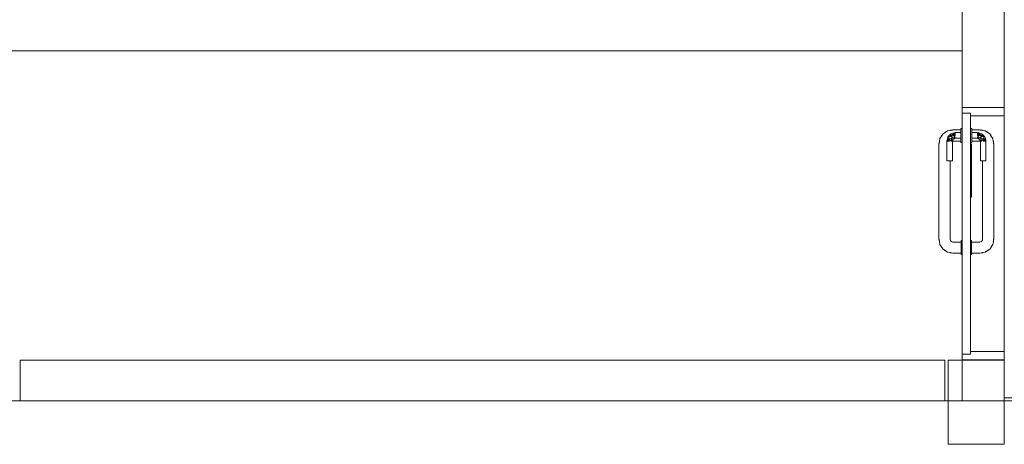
# Model space of a CAD drawing. Header units: millimetres. Extents: x -261 to 187, y -214 to 106.
# Tile 166 of 256: x -211.92 to -208.41, y -144.61 to -143.09. Entities that reach past the tile are written whole.
import ezdxf

# ---------------------------------------------------------------- set-up
doc = ezdxf.new("R2010")
doc.units = ezdxf.units.MM
doc.header["$LTSCALE"] = 0.005
doc.header["$MEASUREMENT"] = 0
for name, color, linetype, lineweight in [('IFC-Laje-Contorno', 9, 'Continuous', 5), ('IFC-Parede padrão-Contorno', 9, 'Continuous', 5), ('IFC-Parede-Contorno', 9, 'Continuous', 5), ('IFC-Pilar-Contorno', 9, 'Continuous', 5), ('IFC-Porta-Contorno', 9, 'Continuous', 5), ('IFC-Viga-Contorno', 9, 'Continuous', 5)]:
    doc.layers.add(name, color=color, linetype=linetype, lineweight=lineweight)

msp = doc.modelspace()

# ---------------------------------------------------------------- linework, layer by layer
at = {"layer": 'IFC-Laje-Contorno', "lineweight": 5}
for q in [(-208.412, -143.4046), (-208.412, -143.8454)]:
    msp.add_line((-208.412, -144.3045), q, dxfattribs=at)
at = {"layer": 'IFC-Parede padrão-Contorno', "lineweight": 5}
for p, q in [((-211.9945, -143.2026), (-210.0387, -143.2026)), ((-210.0387, -143.2026), (-208.562, -143.2026)), ((-208.412, -143.4046), (-208.4113, -143.4046)), ((-208.412, -144.4097), (-208.412, -144.3045)), ((-208.412, -144.3045), (-208.4113, -144.3045)), ((-208.412, -144.4406), (-206.9159, -144.4406))]:
    msp.add_line(p, q, dxfattribs=at)
at = {"layer": 'IFC-Parede-Contorno', "lineweight": 5}
for p, q in [((-208.562, -143.2316), (-208.562, -140.8809)), ((-208.412, -143.2316), (-208.412, -140.8809)), ((-208.562, -143.4046), (-208.562, -143.2316)), ((-208.412, -143.4046), (-208.412, -143.2316)), ((-208.5517, -143.4046), (-208.412, -143.4046)), ((-208.562, -144.4038), (-208.562, -144.3045)), ((-208.562, -144.3045), (-208.5517, -144.3045)), ((-208.5517, -144.3045), (-208.412, -144.3045)), ((-208.562, -144.4506), (-208.562, -144.4038)), ((-215.5941, -144.4506), (-202.345, -144.4506))]:
    msp.add_line(p, q, dxfattribs=at)
at = {"layer": 'IFC-Pilar-Contorno', "lineweight": 5}
for p, q in [((-208.612, -144.3791), (-208.612, -144.306)), ((-208.612, -144.306), (-208.5587, -144.306)), ((-208.5587, -144.306), (-208.4607, -144.306)), ((-208.4607, -144.306), (-208.412, -144.306)), ((-208.412, -144.453), (-208.412, -144.306)), ((-208.612, -144.5261), (-208.612, -144.3791)), ((-208.412, -144.5329), (-208.412, -144.453)), ((-208.612, -144.606), (-208.612, -144.5261)), ((-208.412, -144.606), (-208.412, -144.5329)), ((-208.612, -144.606), (-208.5632, -144.606)), ((-208.5632, -144.606), (-208.4652, -144.606)), ((-208.4652, -144.606), (-208.412, -144.606))]:
    msp.add_line(p, q, dxfattribs=at)
at = {"layer": 'IFC-Porta-Contorno', "lineweight": 5}
for p, q in [((-208.562, -143.4046), (-208.4223, -143.4046)), ((-208.562, -143.4234), (-208.562, -143.4046)), ((-208.412, -143.433), (-208.412, -143.4046)), ((-208.562, -143.4246), (-208.562, -143.4234)), ((-208.562, -144.2333), (-208.562, -143.4246)), ((-208.562, -143.4246), (-208.5602, -143.4246)), ((-208.5602, -143.4246), (-208.532, -143.4246)), ((-208.532, -144.2333), (-208.532, -143.4246)), ((-208.532, -143.4346), (-208.5254, -143.4346)), ((-208.5254, -143.4346), (-208.412, -143.4346)), ((-208.412, -143.4346), (-208.412, -143.433)), ((-208.567, -143.4796), (-208.562, -143.4796)), ((-208.567, -143.4805), (-208.567, -143.4796)), ((-208.532, -143.4796), (-208.527, -143.4796)), ((-208.527, -143.4805), (-208.527, -143.4796)), ((-208.6412, -143.5155), (-208.6358, -143.5074)), ((-208.6367, -143.5088), (-208.6353, -143.5058)), ((-208.6358, -143.5074), (-208.6334, -143.5034)), ((-208.6353, -143.5058), (-208.6303, -143.4993)), ((-208.6334, -143.5034), (-208.6303, -143.4993)), ((-208.6303, -143.4993), (-208.6256, -143.4957)), ((-208.6256, -143.4957), (-208.6193, -143.4919)), ((-208.6222, -143.4938), (-208.6141, -143.4884)), ((-208.6147, -143.5161), (-208.613, -143.5096)), ((-208.6141, -143.4884), (-208.6043, -143.4864)), ((-208.613, -143.5096), (-208.6102, -143.5069)), ((-208.6103, -143.5163), (-208.6079, -143.5092)), ((-208.6102, -143.5069), (-208.6075, -143.5041)), ((-208.6079, -143.5092), (-208.604, -143.507)), ((-208.6075, -143.5041), (-208.6047, -143.5014)), ((-208.6047, -143.4865), (-208.595, -143.4846)), ((-208.6047, -143.4865), (-208.6036, -143.4863)), ((-208.6047, -143.5014), (-208.602, -143.4986)), ((-208.6047, -143.5014), (-208.604, -143.507)), ((-208.6047, -143.5014), (-208.5975, -143.507)), ((-208.6043, -143.4864), (-208.6038, -143.4864)), ((-208.604, -143.507), (-208.5975, -143.507)), ((-208.604, -143.507), (-208.5961, -143.5136)), ((-208.6036, -143.4863), (-208.595, -143.4853)), ((-208.602, -143.4986), (-208.5955, -143.4969)), ((-208.602, -143.4986), (-208.5953, -143.5013)), ((-208.6015, -143.5153), (-208.5961, -143.5136)), ((-208.5975, -143.507), (-208.5953, -143.5013)), ((-208.5961, -143.5136), (-208.5918, -143.5127)), ((-208.5955, -143.4969), (-208.5912, -143.4957)), ((-208.5955, -143.4969), (-208.587, -143.5046)), ((-208.5955, -143.4969), (-208.587, -143.4996)), ((-208.5953, -143.5013), (-208.587, -143.5117)), ((-208.5953, -143.5013), (-208.587, -143.5046)), ((-208.595, -143.4846), (-208.567, -143.4846)), ((-208.5918, -143.5127), (-208.587, -143.5117)), ((-208.5918, -143.5127), (-208.587, -143.5146)), ((-208.5912, -143.4957), (-208.5891, -143.4952)), ((-208.5912, -143.4957), (-208.587, -143.4996)), ((-208.5905, -143.5161), (-208.587, -143.5146)), ((-208.5891, -143.4952), (-208.587, -143.4946)), ((-208.587, -143.4946), (-208.567, -143.4946)), ((-208.587, -143.4975), (-208.587, -143.4959)), ((-208.587, -143.4996), (-208.587, -143.4975)), ((-208.587, -143.502), (-208.587, -143.4996)), ((-208.587, -143.5046), (-208.587, -143.502)), ((-208.587, -143.5117), (-208.587, -143.5096)), ((-208.587, -143.5146), (-208.567, -143.5146)), ((-208.567, -143.483), (-208.567, -143.4805)), ((-208.567, -143.4869), (-208.567, -143.483)), ((-208.567, -143.4921), (-208.567, -143.4869)), ((-208.567, -143.4981), (-208.567, -143.4921)), ((-208.567, -143.5046), (-208.567, -143.4981)), ((-208.567, -143.5111), (-208.567, -143.5046)), ((-208.567, -143.5171), (-208.567, -143.5111)), ((-208.527, -143.483), (-208.527, -143.4805)), ((-208.527, -143.4869), (-208.527, -143.483)), ((-208.527, -143.4846), (-208.499, -143.4846)), ((-208.527, -143.4921), (-208.527, -143.4869)), ((-208.527, -143.4981), (-208.527, -143.4921)), ((-208.527, -143.4946), (-208.507, -143.4946)), ((-208.527, -143.4996), (-208.527, -143.4975)), ((-208.527, -143.5046), (-208.527, -143.4981)), ((-208.527, -143.5111), (-208.527, -143.5046)), ((-208.527, -143.5117), (-208.527, -143.5096)), ((-208.527, -143.5171), (-208.527, -143.5111)), ((-208.527, -143.5146), (-208.507, -143.5146)), ((-208.507, -143.4946), (-208.5049, -143.4952)), ((-208.507, -143.4996), (-208.5028, -143.4957)), ((-208.507, -143.4975), (-208.507, -143.4959)), ((-208.507, -143.5046), (-208.4985, -143.4969)), ((-208.507, -143.4996), (-208.4985, -143.4969)), ((-208.507, -143.4996), (-208.507, -143.4975)), ((-208.507, -143.502), (-208.507, -143.4996)), ((-208.507, -143.5117), (-208.4987, -143.5013)), ((-208.507, -143.5046), (-208.4987, -143.5013)), ((-208.507, -143.5046), (-208.507, -143.502)), ((-208.507, -143.5117), (-208.507, -143.5096)), ((-208.507, -143.5117), (-208.5022, -143.5127)), ((-208.507, -143.5146), (-208.5022, -143.5127)), ((-208.507, -143.5146), (-208.5035, -143.5161)), ((-208.5049, -143.4952), (-208.5028, -143.4957)), ((-208.5028, -143.4957), (-208.4985, -143.4969)), ((-208.5022, -143.5127), (-208.4979, -143.5136)), ((-208.499, -143.4846), (-208.4893, -143.4865)), ((-208.499, -143.4853), (-208.4904, -143.4863)), ((-208.4987, -143.5013), (-208.492, -143.4986)), ((-208.4987, -143.5013), (-208.4964, -143.507)), ((-208.4985, -143.4969), (-208.492, -143.4986)), ((-208.4979, -143.5136), (-208.49, -143.507)), ((-208.4979, -143.5136), (-208.4925, -143.5153)), ((-208.4964, -143.507), (-208.4893, -143.5014)), ((-208.4964, -143.507), (-208.49, -143.507)), ((-208.492, -143.4986), (-208.4893, -143.5014)), ((-208.4904, -143.4863), (-208.4893, -143.4865)), ((-208.4902, -143.4864), (-208.4897, -143.4864)), ((-208.49, -143.507), (-208.4893, -143.5014)), ((-208.49, -143.507), (-208.486, -143.5092)), ((-208.4897, -143.4864), (-208.4799, -143.4884)), ((-208.4893, -143.5014), (-208.4865, -143.5041)), ((-208.4865, -143.5041), (-208.481, -143.5096)), ((-208.486, -143.5092), (-208.4837, -143.5163)), ((-208.481, -143.5096), (-208.4793, -143.5161)), ((-208.4799, -143.4884), (-208.4718, -143.4938)), ((-208.4746, -143.4919), (-208.4684, -143.4957)), ((-208.4684, -143.4957), (-208.4636, -143.4993)), ((-208.4636, -143.4993), (-208.4606, -143.5034)), ((-208.4636, -143.4993), (-208.4587, -143.5058)), ((-208.4606, -143.5034), (-208.4582, -143.5074)), ((-208.4587, -143.5058), (-208.4572, -143.5088)), ((-208.4582, -143.5074), (-208.4528, -143.5155)), ((-208.645, -143.5346), (-208.643, -143.5249)), ((-208.645, -143.6907), (-208.645, -143.5346)), ((-208.6443, -143.5346), (-208.6433, -143.526)), ((-208.6433, -143.526), (-208.643, -143.5249)), ((-208.643, -143.5249), (-208.6412, -143.5155)), ((-208.617, -143.5246), (-208.6164, -143.5225)), ((-208.617, -143.5946), (-208.617, -143.5246)), ((-208.6164, -143.5225), (-208.6159, -143.5204)), ((-208.6159, -143.5204), (-208.6147, -143.5161)), ((-208.6159, -143.5204), (-208.612, -143.5246)), ((-208.6156, -143.5246), (-208.6141, -143.5246)), ((-208.6147, -143.5161), (-208.612, -143.5246)), ((-208.6147, -143.5161), (-208.607, -143.5246)), ((-208.6141, -143.5246), (-208.612, -143.5246)), ((-208.612, -143.5246), (-208.6096, -143.5246)), ((-208.6103, -143.5163), (-208.6015, -143.5153)), ((-208.6103, -143.5163), (-208.5983, -143.5246)), ((-208.6103, -143.5163), (-208.607, -143.5246)), ((-208.6096, -143.5246), (-208.607, -143.5246)), ((-208.602, -143.5246), (-208.5999, -143.5246)), ((-208.6015, -143.5153), (-208.5983, -143.5246)), ((-208.6015, -143.5153), (-208.597, -143.5246)), ((-208.6015, -143.5153), (-208.5941, -143.5175)), ((-208.5999, -143.5246), (-208.5983, -143.5246)), ((-208.597, -143.5246), (-208.5955, -143.5211)), ((-208.597, -143.5254), (-208.595, -143.5246)), ((-208.597, -143.5946), (-208.597, -143.5246)), ((-208.5955, -143.5211), (-208.5941, -143.5175)), ((-208.595, -143.5246), (-208.567, -143.5246)), ((-208.5941, -143.5175), (-208.5905, -143.5161)), ((-208.567, -143.5223), (-208.567, -143.5171)), ((-208.567, -143.5263), (-208.567, -143.5223)), ((-208.567, -143.5288), (-208.567, -143.5263)), ((-208.567, -143.5296), (-208.567, -143.5288)), ((-208.567, -143.5296), (-208.562, -143.5296)), ((-208.532, -143.5296), (-208.527, -143.5296)), ((-208.532, -143.5346), (-208.5314, -143.5346)), ((-208.5314, -143.5346), (-208.529, -143.5346)), ((-208.529, -143.6852), (-208.529, -143.5346)), ((-208.527, -143.5223), (-208.527, -143.5171)), ((-208.527, -143.5263), (-208.527, -143.5223)), ((-208.527, -143.5246), (-208.499, -143.5246)), ((-208.527, -143.5288), (-208.527, -143.5263)), ((-208.527, -143.5296), (-208.527, -143.5288)), ((-208.5035, -143.5161), (-208.4999, -143.5175)), ((-208.4999, -143.5175), (-208.4925, -143.5153)), ((-208.4999, -143.5175), (-208.4985, -143.5211)), ((-208.499, -143.5246), (-208.497, -143.5254)), ((-208.4985, -143.5211), (-208.497, -143.5246)), ((-208.497, -143.5246), (-208.4925, -143.5153)), ((-208.497, -143.5946), (-208.497, -143.5246)), ((-208.4957, -143.5246), (-208.4925, -143.5153)), ((-208.4957, -143.5246), (-208.4837, -143.5163)), ((-208.4957, -143.5246), (-208.4941, -143.5246)), ((-208.4941, -143.5246), (-208.492, -143.5246)), ((-208.4925, -143.5153), (-208.4837, -143.5163)), ((-208.487, -143.5246), (-208.4793, -143.5161)), ((-208.487, -143.5246), (-208.4837, -143.5163)), ((-208.487, -143.5246), (-208.4844, -143.5246)), ((-208.4844, -143.5246), (-208.482, -143.5246)), ((-208.482, -143.5246), (-208.4793, -143.5161)), ((-208.482, -143.5246), (-208.4781, -143.5204)), ((-208.482, -143.5246), (-208.4799, -143.5246)), ((-208.4799, -143.5246), (-208.4783, -143.5246)), ((-208.4793, -143.5161), (-208.4781, -143.5204)), ((-208.4781, -143.5204), (-208.4776, -143.5225)), ((-208.4776, -143.5225), (-208.477, -143.5246)), ((-208.477, -143.5946), (-208.477, -143.5246)), ((-208.4528, -143.5155), (-208.4509, -143.5249)), ((-208.4509, -143.5249), (-208.4507, -143.526)), ((-208.4509, -143.5249), (-208.449, -143.5346)), ((-208.4507, -143.526), (-208.4497, -143.5346)), ((-208.449, -143.6907), (-208.449, -143.5346)), ((-208.617, -143.5946), (-208.6166, -143.5946)), ((-208.6166, -143.5946), (-208.6156, -143.5946)), ((-208.6156, -143.5946), (-208.6141, -143.5946)), ((-208.6141, -143.5946), (-208.612, -143.5946)), ((-208.612, -143.5946), (-208.6096, -143.5946)), ((-208.6096, -143.5946), (-208.607, -143.5946)), ((-208.607, -143.5946), (-208.6044, -143.5946)), ((-208.605, -143.6907), (-208.605, -143.5946)), ((-208.6044, -143.5946), (-208.602, -143.5946)), ((-208.602, -143.5946), (-208.5999, -143.5946)), ((-208.5999, -143.5946), (-208.5983, -143.5946)), ((-208.5983, -143.5946), (-208.5973, -143.5946)), ((-208.5973, -143.5946), (-208.597, -143.5946)), ((-208.497, -143.5946), (-208.4967, -143.5946)), ((-208.4967, -143.5946), (-208.4957, -143.5946)), ((-208.4957, -143.5946), (-208.4941, -143.5946)), ((-208.4941, -143.5946), (-208.492, -143.5946)), ((-208.492, -143.5946), (-208.4896, -143.5946)), ((-208.4896, -143.5946), (-208.487, -143.5946)), ((-208.489, -143.6907), (-208.489, -143.5946)), ((-208.487, -143.5946), (-208.4844, -143.5946)), ((-208.4844, -143.5946), (-208.482, -143.5946)), ((-208.482, -143.5946), (-208.4799, -143.5946)), ((-208.4799, -143.5946), (-208.4783, -143.5946)), ((-208.4783, -143.5946), (-208.4773, -143.5946)), ((-208.4773, -143.5946), (-208.477, -143.5946)), ((-208.529, -143.7246), (-208.529, -143.6852)), ((-208.645, -143.7184), (-208.645, -143.6907)), ((-208.645, -143.8746), (-208.645, -143.7184)), ((-208.605, -143.7184), (-208.605, -143.6907)), ((-208.605, -143.8746), (-208.605, -143.7184)), ((-208.532, -143.7246), (-208.5296, -143.7246)), ((-208.5296, -143.7246), (-208.529, -143.7246)), ((-208.489, -143.7184), (-208.489, -143.6907)), ((-208.489, -143.8746), (-208.489, -143.7184)), ((-208.449, -143.7184), (-208.449, -143.6907)), ((-208.449, -143.8746), (-208.449, -143.7184)), ((-208.645, -143.8746), (-208.643, -143.8843)), ((-208.6443, -143.8746), (-208.6433, -143.8832)), ((-208.6433, -143.8832), (-208.643, -143.8843)), ((-208.6432, -143.8834), (-208.6432, -143.8839)), ((-208.6432, -143.8839), (-208.6412, -143.8937)), ((-208.6412, -143.8937), (-208.6358, -143.9018)), ((-208.6377, -143.8989), (-208.6339, -143.9052)), ((-208.605, -143.8746), (-208.6021, -143.8816)), ((-208.6042, -143.8793), (-208.6002, -143.8836)), ((-208.602, -143.8817), (-208.595, -143.8846)), ((-208.595, -143.8846), (-208.565, -143.8846)), ((-208.565, -143.8796), (-208.562, -143.8796)), ((-208.565, -143.8804), (-208.565, -143.8796)), ((-208.565, -143.8829), (-208.565, -143.8804)), ((-208.565, -143.8869), (-208.565, -143.8829)), ((-208.565, -143.8921), (-208.565, -143.8869)), ((-208.565, -143.8981), (-208.565, -143.8921)), ((-208.565, -143.9046), (-208.565, -143.8981)), ((-208.532, -143.8796), (-208.529, -143.8796)), ((-208.529, -143.8804), (-208.529, -143.8796)), ((-208.529, -143.8829), (-208.529, -143.8804)), ((-208.529, -143.8869), (-208.529, -143.8829)), ((-208.529, -143.8846), (-208.499, -143.8846)), ((-208.529, -143.8873), (-208.529, -143.8853)), ((-208.529, -143.8921), (-208.529, -143.8869)), ((-208.529, -143.8946), (-208.529, -143.8904)), ((-208.529, -143.8981), (-208.529, -143.8921)), ((-208.529, -143.8994), (-208.529, -143.8946)), ((-208.529, -143.9046), (-208.529, -143.8981)), ((-208.499, -143.8846), (-208.4919, -143.8817)), ((-208.4937, -143.8836), (-208.4898, -143.8793)), ((-208.4919, -143.8816), (-208.489, -143.8746)), ((-208.4601, -143.9052), (-208.4563, -143.8989)), ((-208.4582, -143.9018), (-208.4528, -143.8937)), ((-208.4528, -143.8937), (-208.4508, -143.8839)), ((-208.4509, -143.8843), (-208.449, -143.8746)), ((-208.4509, -143.8843), (-208.4507, -143.8832)), ((-208.4508, -143.8839), (-208.4508, -143.8834)), ((-208.4507, -143.8832), (-208.4497, -143.8746)), ((-208.6339, -143.9052), (-208.6303, -143.9099)), ((-208.6303, -143.9099), (-208.6261, -143.913)), ((-208.6303, -143.9099), (-208.6237, -143.9149)), ((-208.6261, -143.913), (-208.6222, -143.9153)), ((-208.6237, -143.9149), (-208.6207, -143.9163)), ((-208.6222, -143.9153), (-208.6141, -143.9208)), ((-208.6141, -143.9208), (-208.6047, -143.9226)), ((-208.6047, -143.9226), (-208.6036, -143.9228)), ((-208.6047, -143.9226), (-208.595, -143.9246)), ((-208.6036, -143.9228), (-208.595, -143.9239)), ((-208.595, -143.9246), (-208.565, -143.9246)), ((-208.565, -143.911), (-208.565, -143.9046)), ((-208.565, -143.9171), (-208.565, -143.911)), ((-208.565, -143.9222), (-208.565, -143.9171)), ((-208.565, -143.9262), (-208.565, -143.9222)), ((-208.565, -143.9287), (-208.565, -143.9262)), ((-208.565, -143.9296), (-208.565, -143.9287)), ((-208.565, -143.9296), (-208.562, -143.9296)), ((-208.532, -143.9296), (-208.529, -143.9296)), ((-208.529, -143.911), (-208.529, -143.9046)), ((-208.529, -143.9146), (-208.529, -143.9097)), ((-208.529, -143.9171), (-208.529, -143.911)), ((-208.529, -143.9187), (-208.529, -143.9146)), ((-208.529, -143.9222), (-208.529, -143.9171)), ((-208.529, -143.9239), (-208.529, -143.9219)), ((-208.529, -143.9262), (-208.529, -143.9222)), ((-208.529, -143.9246), (-208.499, -143.9246)), ((-208.529, -143.9287), (-208.529, -143.9262)), ((-208.529, -143.9296), (-208.529, -143.9287)), ((-208.499, -143.9246), (-208.4893, -143.9226)), ((-208.499, -143.9239), (-208.4904, -143.9228)), ((-208.4904, -143.9228), (-208.4893, -143.9226)), ((-208.4893, -143.9226), (-208.4799, -143.9208)), ((-208.4799, -143.9208), (-208.4718, -143.9153)), ((-208.4732, -143.9163), (-208.4702, -143.9149)), ((-208.4718, -143.9153), (-208.4678, -143.913)), ((-208.4702, -143.9149), (-208.4636, -143.9099)), ((-208.4678, -143.913), (-208.4636, -143.9099)), ((-208.4636, -143.9099), (-208.4601, -143.9052)), ((-208.562, -144.2845), (-208.562, -144.2333)), ((-208.532, -144.2845), (-208.532, -144.2333)), ((-208.562, -144.2857), (-208.562, -144.2845)), ((-208.562, -144.2845), (-208.5338, -144.2845)), ((-208.562, -144.3045), (-208.562, -144.2857)), ((-208.5338, -144.2845), (-208.532, -144.2845)), ((-208.532, -144.2745), (-208.4186, -144.2745)), ((-208.4186, -144.2745), (-208.412, -144.2745)), ((-208.412, -144.2762), (-208.412, -144.2745)), ((-208.412, -144.3045), (-208.412, -144.2762))]:
    msp.add_line(p, q, dxfattribs=at)
at = {"layer": 'IFC-Viga-Contorno', "lineweight": 5}
for p, q in [((-211.9235, -144.4506), (-211.9235, -144.306)), ((-211.9235, -144.306), (-208.6238, -144.306)), ((-208.6238, -144.4506), (-208.6238, -144.306))]:
    msp.add_line(p, q, dxfattribs=at)

doc.saveas('drawing.dxf')
